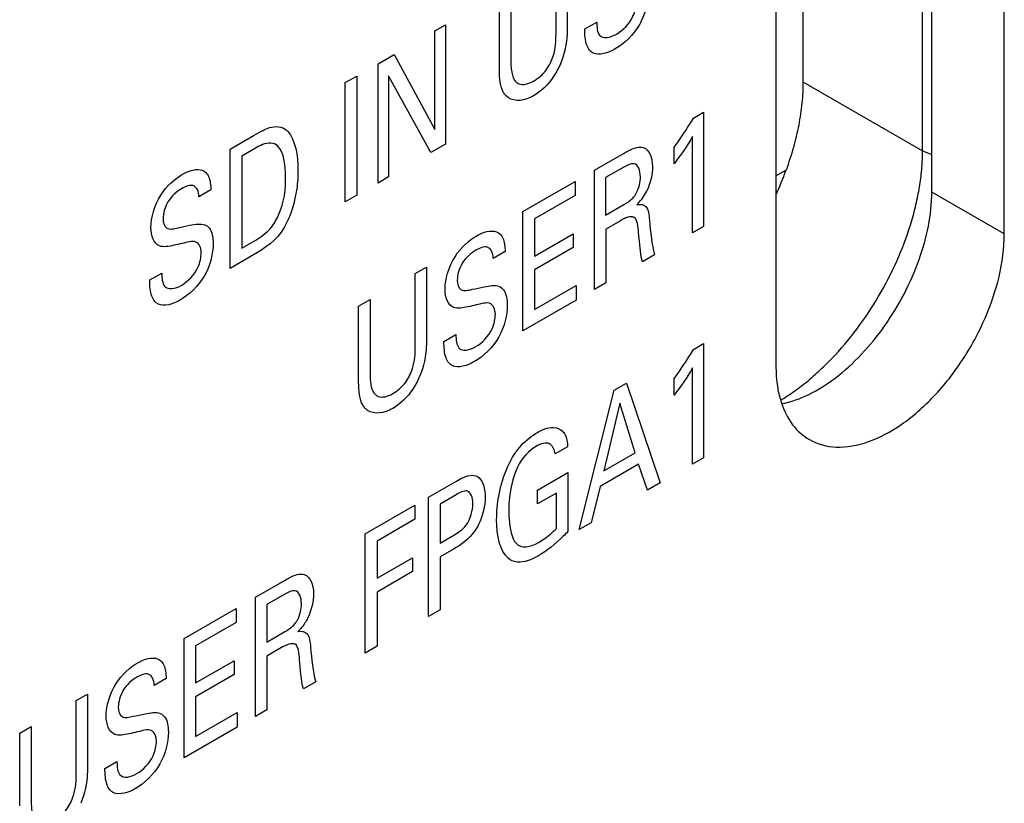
# Model space of a CAD drawing. Header units: inches. Extents: x 0 to 34, y 0 to 22.
# Tile 11 of 128: x 1.642 to 1.894, y 15.89 to 16.091. Entities that reach past the tile are written whole.
import ezdxf

# ---------------------------------------------------------------- set-up
doc = ezdxf.new("R2010")
doc.units = ezdxf.units.IN
doc.header["$LTSCALE"] = 1.87
doc.header["$MEASUREMENT"] = 0
doc.layers.get('0').update_dxf_attribs({"linetype": 'CONTINUOUS'})
doc.layers.add('02___PRT_ALL_AXES', color=7, linetype='CONTINUOUS')

msp = doc.modelspace()

# ---------------------------------------------------------------- linework, layer by layer
at = {"color": 7, "linetype": 'CONTINUOUS'}
for p, q in [((1.8730323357, 16.0574694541), (1.8730323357, 16.2962864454)), ((1.8424233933, 16.0751426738), (1.8730323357, 16.0574694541)), ((1.8730323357, 16.0574694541), (1.8753935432, 16.056548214)), ((1.8355004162, 16.0510842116), (1.8380424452, 16.0525519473))]:
    msp.add_line(p, q, dxfattribs=at)
at = {"color": 40, "linetype": 'CONTINUOUS'}
for p, q in [((1.7792072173, 16.0873660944), (1.7792072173, 16.1061074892)), ((1.7820628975, 16.1077563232), (1.7820628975, 16.0889315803)), ((1.767662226, 16.0994415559), (1.767662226, 16.0805334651)), ((1.7647203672, 16.0791299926), (1.7647203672, 16.0977429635)), ((1.7865508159, 16.0887323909), (1.7896156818, 16.0905020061)), ((1.7482123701, 16.0882114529), (1.7509236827, 16.0897769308)), ((1.7482123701, 16.0629536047), (1.7482123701, 16.0882114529)), ((1.7509236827, 16.0897769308), (1.7509236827, 16.059233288)), ((1.7336680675, 16.0798137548), (1.737760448, 16.082176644)), ((1.737760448, 16.082176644), (1.7482123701, 16.0629536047)), ((1.7336680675, 16.0492701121), (1.7336680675, 16.0798137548)), ((1.7252733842, 16.0749667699), (1.728215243, 16.0766653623)), ((1.728215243, 16.0766653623), (1.728215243, 16.0461217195)), ((1.7363432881, 16.0767487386), (1.7363432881, 16.0508147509)), ((1.7471546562, 16.0570570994), (1.7363432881, 16.0767487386)), ((1.7252733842, 16.0444231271), (1.7252733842, 16.0749667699)), ((1.8143592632, 16.065897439), (1.816977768, 16.0674093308)), ((1.816977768, 16.0674093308), (1.816977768, 16.0381320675)), ((1.6958106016, 16.0579553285), (1.7019609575, 16.0615064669)), ((1.814150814, 16.0364998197), (1.814150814, 16.0611631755)), ((1.6958106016, 16.0274116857), (1.6958106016, 16.0579553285)), ((1.7022843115, 16.0581840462), (1.6987524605, 16.0561447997)), ((1.7509236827, 16.059233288), (1.7471546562, 16.0570570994)), ((1.8010246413, 16.0584367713), (1.8015414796, 16.0583265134)), ((1.8094109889, 16.0541995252), (1.8094109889, 16.0584264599)), ((1.6987524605, 16.0561447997), (1.6987524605, 16.0325777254)), ((1.7890544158, 16.0525531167), (1.7966572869, 16.0569429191)), ((1.7890544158, 16.0220094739), (1.7890544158, 16.0525531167)), ((1.7965637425, 16.0533389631), (1.791910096, 16.0506520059)), ((1.7363432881, 16.0508147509), (1.7336680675, 16.0492701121)), ((1.791910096, 16.0506520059), (1.791910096, 16.0410465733)), ((1.7707550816, 16.0419873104), (1.7840980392, 16.049691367)), ((1.7840980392, 16.049691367), (1.7840980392, 16.0460954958)), ((1.6908763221, 16.0474936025), (1.6878188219, 16.0457282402)), ((1.728215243, 16.0461217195), (1.7252733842, 16.0444231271)), ((1.7840980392, 16.0460954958), (1.7737043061, 16.0400942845)), ((1.8023973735, 16.0471842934), (1.8010247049, 16.0450002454)), ((1.791910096, 16.0410465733), (1.7965637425, 16.0437335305)), ((1.7998945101, 16.0437541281), (1.8010247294, 16.0437996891)), ((1.7707550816, 16.0114436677), (1.7707550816, 16.0419873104)), ((1.7737043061, 16.0400942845), (1.7737043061, 16.0305756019)), ((1.7956791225, 16.0396260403), (1.7919749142, 16.0374872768)), ((1.7919749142, 16.0374872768), (1.7919749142, 16.0236957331)), ((1.816977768, 16.0381320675), (1.814150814, 16.0364998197)), ((1.7737043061, 16.0305756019), (1.7835949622, 16.0362863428)), ((1.7835949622, 16.0362863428), (1.7835949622, 16.032736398)), ((1.8010244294, 16.0303295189), (1.800332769, 16.0366028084)), ((1.6987524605, 16.0325777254), (1.7016368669, 16.0342431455)), ((1.7835949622, 16.032736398), (1.7737043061, 16.0270256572)), ((1.7017878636, 16.0308628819), (1.6958106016, 16.0274116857)), ((1.766180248, 16.0317339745), (1.7631234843, 16.0299690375)), ((1.8013043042, 16.029082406), (1.8010244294, 16.0303295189)), ((1.8044546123, 16.0309013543), (1.8013043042, 16.029082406)), ((1.7431771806, 16.026064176), (1.7460328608, 16.02771301)), ((1.7460328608, 16.02771301), (1.7460328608, 16.0088891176)), ((1.6752168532, 16.0244495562), (1.6782743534, 16.0262149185)), ((1.7431771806, 16.0073227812), (1.7431771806, 16.026064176)), ((1.7737043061, 16.0270256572), (1.7737043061, 16.0168674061)), ((1.7737043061, 16.0168674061), (1.7843359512, 16.0230059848)), ((1.7843359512, 16.0230059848), (1.7843359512, 16.0192850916)), ((1.7919749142, 16.0236957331), (1.7890544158, 16.0220094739)), ((1.7286829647, 16.0176953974), (1.7316321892, 16.0193982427)), ((1.7286829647, 15.9990832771), (1.7286829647, 16.0176953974)), ((1.7316321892, 16.0193982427), (1.7316321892, 16.0004910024)), ((1.7843359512, 16.0192850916), (1.7707550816, 16.0114436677)), ((1.7505207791, 16.0086890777), (1.7535782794, 16.01045444)), ((1.8143592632, 16.006658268), (1.8169851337, 16.0081744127)), ((1.8169851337, 16.0081744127), (1.8169851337, 15.9788971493)), ((1.8141581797, 15.9772649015), (1.8141581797, 16.0019282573)), ((1.7941183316, 15.9962377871), (1.7972686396, 15.9980567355)), ((1.7972686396, 15.9980567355), (1.8058717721, 15.9724804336)), ((1.809417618, 15.9949633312), (1.809417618, 15.9991911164)), ((1.785169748, 15.9605273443), (1.7941183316, 15.9962377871)), ((1.7955642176, 15.9928865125), (1.7914423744, 15.9755277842)), ((1.7994768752, 15.9801668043), (1.7955642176, 15.9928865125)), ((1.7821851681, 15.9817358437), (1.7789693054, 15.9798790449)), ((1.7914423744, 15.9755277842), (1.7994768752, 15.9801668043)), ((1.8003614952, 15.9772517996), (1.7905003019, 15.9715580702)), ((1.802656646, 15.9706240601), (1.8003614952, 15.9772517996)), ((1.8169851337, 15.9788971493), (1.8141581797, 15.9772649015)), ((1.7744666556, 15.97059272), (1.7822713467, 15.9750990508)), ((1.7822713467, 15.9750990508), (1.7822713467, 15.9600377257)), ((1.7465720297, 15.9687851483), (1.7537005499, 15.9729010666)), ((1.8058717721, 15.9724804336), (1.802656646, 15.9706240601)), ((1.7536430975, 15.969442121), (1.7495138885, 15.9670579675)), ((1.7744666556, 15.9670801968), (1.7744666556, 15.97059272)), ((1.7793221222, 15.9698836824), (1.7744666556, 15.9670801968)), ((1.7793221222, 15.9608302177), (1.7793221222, 15.9698836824)), ((1.7905003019, 15.9715580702), (1.788198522, 15.9622761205)), ((1.7465720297, 15.9382415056), (1.7465720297, 15.9687851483)), ((1.7495138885, 15.9670579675), (1.7495138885, 15.9570740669)), ((1.7303947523, 15.9594445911), (1.74305491, 15.9667544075)), ((1.74305491, 15.9667544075), (1.74305491, 15.9631576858)), ((1.74305491, 15.9631576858), (1.7334014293, 15.9575838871)), ((1.788198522, 15.9622761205), (1.785169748, 15.9605273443)), ((1.7303947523, 15.9289009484), (1.7303947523, 15.9594445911)), ((1.7334014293, 15.9575838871), (1.7334014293, 15.9480660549)), ((1.7495138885, 15.9570740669), (1.7530243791, 15.9591009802)), ((1.7529595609, 15.9555093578), (1.7495138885, 15.9535198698)), ((1.7334014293, 15.9480660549), (1.7425010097, 15.9533200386)), ((1.7425010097, 15.9533200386), (1.7425010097, 15.9497649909)), ((1.7495138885, 15.9535198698), (1.7495138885, 15.939940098)), ((1.7425010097, 15.9497649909), (1.7334014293, 15.9445110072)), ((1.7022916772, 15.9432182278), (1.7098871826, 15.9476037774)), ((1.7334014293, 15.9445110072), (1.7334014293, 15.930636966)), ((1.7022916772, 15.912674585), (1.7022916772, 15.9432182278)), ((1.7098010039, 15.9440032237), (1.7051473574, 15.9413162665)), ((1.683992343, 15.9326524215), (1.6973286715, 15.9403526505)), ((1.6973286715, 15.9403526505), (1.6973286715, 15.9367559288)), ((1.7051473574, 15.9413162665), (1.7051473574, 15.9317108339)), ((1.7495138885, 15.939940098), (1.7465720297, 15.9382415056)), ((1.6973286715, 15.9367559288), (1.6869342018, 15.9307542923)), ((1.7051473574, 15.9317108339), (1.7098010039, 15.9343977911)), ((1.683992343, 15.9021087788), (1.683992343, 15.9326524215)), ((1.6869342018, 15.9307542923), (1.6869342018, 15.9212364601)), ((1.7089163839, 15.9302911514), (1.7052048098, 15.928148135)), ((1.7334014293, 15.930636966), (1.7303947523, 15.9289009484)), ((1.6869342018, 15.9212364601), (1.6968322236, 15.9269514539)), ((1.6968322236, 15.9269514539), (1.6968322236, 15.9233964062)), ((1.7052048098, 15.928148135), (1.7052048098, 15.9143565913)), ((1.6794175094, 15.9223990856), (1.67635338, 15.9206298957)), ((1.6968322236, 15.9233964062), (1.6869342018, 15.9176814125)), ((1.7176918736, 15.9215664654), (1.7145415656, 15.919747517)), ((1.6564070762, 15.9167250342), (1.6592627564, 15.9183738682)), ((1.6564070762, 15.8979836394), (1.6564070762, 15.9167250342)), ((1.6592627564, 15.9183738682), (1.6592627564, 15.8995491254)), ((1.6869342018, 15.9176814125), (1.6869342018, 15.9075325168)), ((1.7052048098, 15.9143565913), (1.7022916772, 15.912674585)), ((1.6869342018, 15.9075325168), (1.6975658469, 15.9136710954)), ((1.6975658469, 15.9136710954), (1.6975658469, 15.9099459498)), ((1.6419202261, 15.9083605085), (1.6448620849, 15.9100591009)), ((1.6448620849, 15.9100591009), (1.6448620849, 15.8911518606)), ((1.6975658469, 15.9099459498), (1.683992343, 15.9021087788)), ((1.6419202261, 15.8897475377), (1.6419202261, 15.9083605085)), ((1.6637514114, 15.8993503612), (1.6668155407, 15.9011195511))]:
    msp.add_line(p, q, dxfattribs=at)
msp.add_arc((1.7909032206, 16.0530445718), 0.0129288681, 314.0625208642, 321.5231183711, dxfattribs=at)
for points in [[(1.8027789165, 16.0979730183), (1.8027789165, 16.0957942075), (1.8022176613, 16.0931121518), (1.8010253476, 16.0906986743)], [(1.7105279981, 16.0624786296), (1.7124770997, 16.0603214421), (1.713153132, 16.0564255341), (1.713153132, 16.052445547)], [(1.814150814, 16.0611631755), (1.8127668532, 16.0587028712), (1.8111365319, 16.0563549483), (1.8094109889, 16.0541995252)], [(1.8015414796, 16.0583265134), (1.8030850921, 16.0578219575), (1.803900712, 16.0557312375), (1.803900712, 16.0534673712)], [(1.803900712, 16.0534673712), (1.803900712, 16.0515718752), (1.8034255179, 16.0492556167), (1.8023973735, 16.0471842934)], [(1.6777130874, 16.0331659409), (1.6762741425, 16.0337382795), (1.6755048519, 16.0357215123), (1.6755048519, 16.0378962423)], [(1.7016368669, 16.0342431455), (1.7035561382, 16.0353513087), (1.7058001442, 16.0368307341), (1.7072045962, 16.0391520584)], [(1.7096139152, 16.0378768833), (1.7077344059, 16.0345433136), (1.7044941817, 16.032425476), (1.7017878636, 16.0308628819)], [(1.8031309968, 16.0397425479), (1.8033961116, 16.0366680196), (1.8036984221, 16.0335870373), (1.8044546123, 16.0309013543)], [(1.7530170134, 16.0174063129), (1.7515780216, 16.0179785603), (1.7508087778, 16.0199618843), (1.7508087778, 16.0221366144)], [(1.8141581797, 16.0019282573), (1.8127739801, 15.9994675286), (1.8111410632, 15.9971224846), (1.809417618, 15.9949633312)], [(1.7741720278, 15.98188891), (1.7724074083, 15.9808700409), (1.7703938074, 15.9787873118), (1.7693740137, 15.9765356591)], [(1.7594980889, 15.9737982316), (1.7606021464, 15.972811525), (1.7610588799, 15.9708379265), (1.7610588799, 15.9687731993)], [(1.7610588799, 15.9687731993), (1.7610588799, 15.9666835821), (1.7605144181, 15.9641271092), (1.7593831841, 15.9618428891)], [(1.7669860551, 15.9531598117), (1.7648137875, 15.9550754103), (1.7640154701, 15.9590337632), (1.7640154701, 15.9630759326)], [(1.7690506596, 15.9569305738), (1.7702378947, 15.9556522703), (1.7726296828, 15.9559948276), (1.774703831, 15.9571924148)], [(1.714778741, 15.9489916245), (1.7163215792, 15.9484873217), (1.7171306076, 15.9463909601), (1.7171306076, 15.9441282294)], [(1.7171306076, 15.9441282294), (1.7171306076, 15.9422327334), (1.7166559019, 15.9399163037), (1.7156272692, 15.9378451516)], [(1.7163682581, 15.930407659), (1.7166333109, 15.927333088), (1.7169292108, 15.9242463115), (1.7176918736, 15.9215664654)], [(1.7145415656, 15.919747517), (1.7139273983, 15.9220184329), (1.7138044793, 15.9246971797), (1.7135700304, 15.9272679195)], [(1.6662542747, 15.908071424), (1.6648129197, 15.9086386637), (1.6640460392, 15.9106264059), (1.6640460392, 15.912800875)]]:
    msp.add_open_spline(points, degree=3, dxfattribs=at)
for points, knots in [([(1.79473705, 16.0874077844), (1.7962525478, 16.0882828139), (1.7991070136, 16.0911487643), (1.7997147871, 16.0945929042), (1.7997147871, 16.0957386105)], [0, 0, 0, 0, 0.6043279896, 1, 1, 1, 1]), ([(1.7896156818, 16.0905020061), (1.7896510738, 16.0892173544), (1.789884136, 16.0858575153), (1.7931441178, 16.0864880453), (1.79473705, 16.0874077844)], [0, 0, 0, 0, 0.4151717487, 1, 1, 1, 1]), ([(1.8010253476, 16.0906986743), (1.8008985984, 16.0904421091), (1.7992804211, 16.0873777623), (1.7966081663, 16.0848922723), (1.7943842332, 16.0836082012)], [0, 0, 0, 0, 0.0827354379, 1, 1, 1, 1]), ([(1.7820628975, 16.0889315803), (1.7820628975, 16.0884191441), (1.7820320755, 16.0856081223), (1.7814066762, 16.0823534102), (1.7803290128, 16.0798074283)], [0, 0, 0, 0, 0.1827811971, 1, 1, 1, 1]), ([(1.7877882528, 16.083267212), (1.7875006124, 16.0836351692), (1.7866994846, 16.0851217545), (1.7865508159, 16.0872261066), (1.7865508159, 16.0887323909)], [0, 0, 0, 0, 0.2945385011, 1, 1, 1, 1]), ([(1.7734671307, 16.0753802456), (1.774613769, 16.0760423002), (1.7768137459, 16.0778321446), (1.7790623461, 16.0826359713), (1.7792072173, 16.085624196), (1.7792072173, 16.0873660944)], [0, 0, 0, 0, 0.3215516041, 0.5769500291, 1, 1, 1, 1]), ([(1.7943842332, 16.0836082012), (1.7938907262, 16.0833232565), (1.7914624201, 16.0820625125), (1.7888311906, 16.0819497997), (1.7877882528, 16.083267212)], [0, 0, 0, 0, 0.200936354, 1, 1, 1, 1]), ([(1.767662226, 16.0805334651), (1.767662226, 16.0798293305), (1.7677142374, 16.077985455), (1.7680995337, 16.0763069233), (1.7686042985, 16.0755747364)], [0, 0, 0, 0, 0.3741290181, 1, 1, 1, 1]), ([(1.7659570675, 16.0721445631), (1.7657823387, 16.0724094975), (1.7647935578, 16.0742180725), (1.7647203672, 16.0769207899), (1.7647203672, 16.0791299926)], [0, 0, 0, 0, 0.1590298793, 1, 1, 1, 1]), ([(1.7803290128, 16.0798074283), (1.7798587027, 16.0786895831), (1.7780798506, 16.075286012), (1.7752677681, 16.0726530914), (1.7734671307, 16.071613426)], [0, 0, 0, 0, 0.325980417, 1, 1, 1, 1]), ([(1.7686042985, 16.0755747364), (1.7689043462, 16.0751760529), (1.7701117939, 16.0741250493), (1.7721480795, 16.074618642), (1.7734671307, 16.0753802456)], [0, 0, 0, 0, 0.305090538, 1, 1, 1, 1]), ([(1.7734671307, 16.071613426), (1.7728835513, 16.0712764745), (1.7699639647, 16.069874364), (1.7671055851, 16.0704413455), (1.7659570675, 16.0721445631)], [0, 0, 0, 0, 0.1989799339, 1, 1, 1, 1]), ([(1.8094109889, 16.0584264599), (1.8108037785, 16.060280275), (1.8125055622, 16.062750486), (1.8140426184, 16.0653305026), (1.8143592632, 16.065897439)], [0, 0, 0, 0, 0.7836159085, 1, 1, 1, 1]), ([(1.7019609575, 16.0615064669), (1.703458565, 16.0623711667), (1.7067287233, 16.0643045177), (1.7095718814, 16.0635417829), (1.7105279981, 16.0624786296)], [0, 0, 0, 0, 0.4691761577, 1, 1, 1, 1]), ([(1.7079382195, 16.0587822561), (1.7070679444, 16.059669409), (1.7049503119, 16.0597032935), (1.7028804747, 16.0585282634), (1.7022843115, 16.0581840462)], [0, 0, 0, 0, 0.7135696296, 1, 1, 1, 1]), ([(1.710002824, 16.0504556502), (1.710002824, 16.0509635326), (1.7099076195, 16.0541723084), (1.7093566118, 16.0573588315), (1.7079382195, 16.0587822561)], [0, 0, 0, 0, 0.154621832, 1, 1, 1, 1]), ([(1.7966572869, 16.0569429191), (1.7969913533, 16.0571358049), (1.7984611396, 16.0579720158), (1.8000343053, 16.0585365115), (1.8010246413, 16.0584367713)], [0, 0, 0, 0, 0.2254376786, 1, 1, 1, 1]), ([(1.6836041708, 16.0515011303), (1.6840357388, 16.0517503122), (1.6862220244, 16.0528781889), (1.68852827, 16.0529889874), (1.6895814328, 16.0519500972)], [0, 0, 0, 0, 0.1957571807, 1, 1, 1, 1]), ([(1.8008078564, 16.0508387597), (1.8008078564, 16.0524208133), (1.7999197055, 16.0550487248), (1.7974370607, 16.053843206), (1.7965637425, 16.0533389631)], [0, 0, 0, 0, 0.610727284, 1, 1, 1, 1]), ([(1.6755048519, 16.0378962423), (1.6755048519, 16.0403648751), (1.6772395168, 16.046500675), (1.6816538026, 16.0503750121), (1.6836041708, 16.0515011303)], [0, 0, 0, 0, 0.5229432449, 1, 1, 1, 1]), ([(1.6895814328, 16.0519500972), (1.6898591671, 16.051671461), (1.6906464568, 16.0505150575), (1.6908182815, 16.0487402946), (1.6908763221, 16.0474936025)], [0, 0, 0, 0, 0.2977929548, 1, 1, 1, 1]), ([(1.7072045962, 16.0391520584), (1.7078562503, 16.0402317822), (1.7096244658, 16.0441689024), (1.710002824, 16.0480126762), (1.710002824, 16.0504556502)], [0, 0, 0, 0, 0.2965888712, 1, 1, 1, 1]), ([(1.713153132, 16.052445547), (1.713153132, 16.0509466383), (1.71286411, 16.046373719), (1.7114301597, 16.0410046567), (1.7096139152, 16.0378768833)], [0, 0, 0, 0, 0.3366829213, 1, 1, 1, 1]), ([(1.7993619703, 16.0460253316), (1.7995061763, 16.0462284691), (1.8004557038, 16.0477588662), (1.8008078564, 16.0495822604), (1.8008078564, 16.0508387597)], [0, 0, 0, 0, 0.1403678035, 1, 1, 1, 1]), ([(1.6833382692, 16.0477925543), (1.6821227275, 16.0470907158), (1.6795174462, 16.0448915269), (1.6786264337, 16.0414209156), (1.6786264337, 16.0401221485)], [0, 0, 0, 0, 0.519386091, 1, 1, 1, 1]), ([(1.6878188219, 16.0457282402), (1.6877641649, 16.0470752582), (1.6868196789, 16.0493972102), (1.6843610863, 16.0483831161), (1.6833382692, 16.0477925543)], [0, 0, 0, 0, 0.5388536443, 1, 1, 1, 1]), ([(1.7965637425, 16.0437335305), (1.7967180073, 16.043822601), (1.7976654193, 16.0443966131), (1.7987174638, 16.0451023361), (1.7993619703, 16.0460253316)], [0, 0, 0, 0, 0.1613423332, 1, 1, 1, 1]), ([(1.8010247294, 16.0437996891), (1.8014680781, 16.0437360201), (1.8028177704, 16.0431515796), (1.8030222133, 16.0410843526), (1.8031309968, 16.0397425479)], [0, 0, 0, 0, 0.2941252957, 1, 1, 1, 1]), ([(1.6786264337, 16.0401221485), (1.6786264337, 16.039075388), (1.6793300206, 16.0369900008), (1.6814380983, 16.0375691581), (1.6824602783, 16.0378094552)], [0, 0, 0, 0, 0.4595476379, 1, 1, 1, 1]), ([(1.800332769, 16.0366028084), (1.8002090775, 16.0380925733), (1.800037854, 16.0416333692), (1.7969056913, 16.0403342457), (1.7956791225, 16.0396260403)], [0, 0, 0, 0, 0.5253735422, 1, 1, 1, 1]), ([(1.6824602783, 16.0378094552), (1.6834719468, 16.0380218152), (1.6858063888, 16.0385203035), (1.6882297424, 16.0389646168), (1.6893155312, 16.0385527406)], [0, 0, 0, 0, 0.4295215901, 1, 1, 1, 1]), ([(1.6893155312, 16.0385527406), (1.6897763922, 16.0383853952), (1.6910694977, 16.0373903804), (1.6914375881, 16.0352414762), (1.6914375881, 16.0336859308)], [0, 0, 0, 0, 0.306139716, 1, 1, 1, 1]), ([(1.7508087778, 16.0221366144), (1.7508087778, 16.0246052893), (1.7525437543, 16.0307410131), (1.7569578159, 16.0346154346), (1.7589080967, 16.0357415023)], [0, 0, 0, 0, 0.5229586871, 1, 1, 1, 1]), ([(1.7589080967, 16.0357415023), (1.7593396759, 16.0359906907), (1.7615260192, 16.0371168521), (1.7638313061, 16.0372272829), (1.7648853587, 16.0361896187)], [0, 0, 0, 0, 0.1957583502, 1, 1, 1, 1]), ([(1.7648853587, 16.0361896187), (1.7651631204, 16.0359111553), (1.7659504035, 16.0347550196), (1.7661221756, 16.0329804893), (1.766180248, 16.0317339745)], [0, 0, 0, 0, 0.2977769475, 1, 1, 1, 1]), ([(1.683489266, 16.0337939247), (1.6827836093, 16.0336352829), (1.6808135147, 16.0332044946), (1.6787429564, 16.0327629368), (1.6777130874, 16.0331659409)], [0, 0, 0, 0, 0.3543602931, 1, 1, 1, 1]), ([(1.6914375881, 16.0336859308), (1.6914375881, 16.0312758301), (1.6900220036, 16.0250249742), (1.6852676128, 16.0206056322), (1.6830429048, 16.0193211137)], [0, 0, 0, 0, 0.4840639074, 1, 1, 1, 1]), ([(1.6883727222, 16.0314510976), (1.6883727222, 16.0327153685), (1.6872628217, 16.0350336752), (1.6847143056, 16.034064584), (1.683489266, 16.0337939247)], [0, 0, 0, 0, 0.460631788, 1, 1, 1, 1]), ([(1.7631234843, 16.0299690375), (1.763068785, 16.0313155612), (1.7621232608, 16.0336353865), (1.7596653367, 16.0326236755), (1.7586421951, 16.0320329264)], [0, 0, 0, 0, 0.5386907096, 1, 1, 1, 1]), ([(1.6834023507, 16.0231245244), (1.6849167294, 16.0239989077), (1.6877711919, 16.0268654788), (1.6883727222, 16.030305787), (1.6883727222, 16.0314510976)], [0, 0, 0, 0, 0.6042339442, 1, 1, 1, 1]), ([(1.7586421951, 16.0320329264), (1.7574267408, 16.0313311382), (1.7548217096, 16.0291318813), (1.7539303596, 16.025661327), (1.7539303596, 16.0243625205)], [0, 0, 0, 0, 0.5193605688, 1, 1, 1, 1]), ([(1.6782743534, 16.0262149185), (1.6783097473, 16.0249301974), (1.6785443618, 16.0215686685), (1.68180765, 16.0222037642), (1.6834023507, 16.0231245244)], [0, 0, 0, 0, 0.4149154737, 1, 1, 1, 1]), ([(1.6764469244, 16.0189801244), (1.676160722, 16.0193491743), (1.6753638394, 16.0208394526), (1.6752168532, 16.022943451), (1.6752168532, 16.0244495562)], [0, 0, 0, 0, 0.2943476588, 1, 1, 1, 1]), ([(1.7539303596, 16.0243625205), (1.7539303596, 16.023315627), (1.7546338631, 16.0212300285), (1.7567419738, 16.0218086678), (1.7577642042, 16.0220489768)], [0, 0, 0, 0, 0.4595669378, 1, 1, 1, 1]), ([(1.7577642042, 16.0220489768), (1.758775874, 16.0222615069), (1.7611103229, 16.0227604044), (1.7635337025, 16.0232049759), (1.7646194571, 16.0227931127)], [0, 0, 0, 0, 0.4295193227, 1, 1, 1, 1]), ([(1.7646194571, 16.0227931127), (1.7650804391, 16.0226258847), (1.7663738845, 16.021631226), (1.766741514, 16.0194818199), (1.766741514, 16.0179263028)], [0, 0, 0, 0, 0.306167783, 1, 1, 1, 1]), ([(1.6830429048, 16.0193211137), (1.6825497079, 16.019036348), (1.6801210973, 16.017775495), (1.6774929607, 16.0176663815), (1.6764469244, 16.0189801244)], [0, 0, 0, 0, 0.2008133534, 1, 1, 1, 1]), ([(1.7587931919, 16.0180334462), (1.75808754, 16.0178749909), (1.7561174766, 16.0174447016), (1.7540469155, 16.0170032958), (1.7530170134, 16.0174063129)], [0, 0, 0, 0, 0.3543659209, 1, 1, 1, 1]), ([(1.766741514, 16.0179263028), (1.766741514, 16.0155162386), (1.7653262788, 16.0092653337), (1.7605716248, 16.0048460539), (1.7583468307, 16.0035614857)], [0, 0, 0, 0, 0.4840504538, 1, 1, 1, 1]), ([(1.7636773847, 16.0156918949), (1.7636773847, 16.0169559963), (1.7625666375, 16.0192733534), (1.7600183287, 16.018304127), (1.7587931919, 16.0180334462)], [0, 0, 0, 0, 0.4605787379, 1, 1, 1, 1]), ([(1.7587070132, 16.0073653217), (1.7602213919, 16.008239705), (1.7630758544, 16.0111062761), (1.7636773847, 16.0145465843), (1.7636773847, 16.0156918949)], [0, 0, 0, 0, 0.6042339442, 1, 1, 1, 1]), ([(1.7535782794, 16.01045444), (1.7536136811, 16.0091699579), (1.7538487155, 16.0058087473), (1.7571121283, 16.0064444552), (1.7587070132, 16.0073653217)], [0, 0, 0, 0, 0.4148439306, 1, 1, 1, 1]), ([(1.7374297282, 15.99533353), (1.7385777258, 15.9959963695), (1.7407794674, 15.9977862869), (1.7430319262, 16.0025916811), (1.7431771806, 16.0055809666), (1.7431771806, 16.0073227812)], [0, 0, 0, 0, 0.3217815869, 0.5771690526, 1, 1, 1, 1]), ([(1.7460328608, 16.0088891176), (1.7460328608, 16.0083766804), (1.7460020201, 16.0055648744), (1.7453729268, 16.0023070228), (1.7442916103, 15.9997607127)], [0, 0, 0, 0, 0.1827293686, 1, 1, 1, 1]), ([(1.7517508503, 16.0032204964), (1.7514647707, 16.0035895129), (1.7506682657, 16.0050798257), (1.7505207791, 16.0071831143), (1.7505207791, 16.0086890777)], [0, 0, 0, 0, 0.2943132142, 1, 1, 1, 1]), ([(1.809417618, 15.9991911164), (1.8108102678, 16.0010437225), (1.8125112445, 16.0035120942), (1.8140443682, 16.0060920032), (1.8143592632, 16.006658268)], [0, 0, 0, 0, 0.783915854, 1, 1, 1, 1]), ([(1.7583468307, 16.0035614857), (1.7578536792, 16.0032767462), (1.7554249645, 16.0020141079), (1.7527962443, 16.0019057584), (1.7517508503, 16.0032204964)], [0, 0, 0, 0, 0.2007891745, 1, 1, 1, 1]), ([(1.7316321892, 16.0004910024), (1.7316321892, 15.9997868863), (1.7316839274, 15.9979438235), (1.7320630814, 15.996256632), (1.7325742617, 15.9955322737)], [0, 0, 0, 0, 0.3741006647, 1, 1, 1, 1]), ([(1.7442916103, 15.9997607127), (1.7438228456, 15.9986435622), (1.742044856, 15.9952383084), (1.7392313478, 15.992606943), (1.7374297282, 15.9915667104)], [0, 0, 0, 0, 0.3256866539, 1, 1, 1, 1]), ([(1.7299204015, 15.9920982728), (1.7297455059, 15.9923630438), (1.7287558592, 15.9941707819), (1.7286829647, 15.9968740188), (1.7286829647, 15.9990832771)], [0, 0, 0, 0, 0.1590375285, 1, 1, 1, 1]), ([(1.7325742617, 15.9955322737), (1.7328727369, 15.9951325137), (1.7340775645, 15.9940800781), (1.7361119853, 15.9945726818), (1.7374297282, 15.99533353)], [0, 0, 0, 0, 0.3050488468, 1, 1, 1, 1]), ([(1.7374297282, 15.9915667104), (1.7368475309, 15.9912305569), (1.7339282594, 15.9898300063), (1.7310721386, 15.9903977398), (1.7299204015, 15.9920982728)], [0, 0, 0, 0, 0.198537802, 1, 1, 1, 1]), ([(1.7685755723, 15.9798414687), (1.7690746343, 15.980613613), (1.7708899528, 15.982942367), (1.7730481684, 15.9845832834), (1.7744953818, 15.9854188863)], [0, 0, 0, 0, 0.3105060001, 1, 1, 1, 1]), ([(1.7744953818, 15.9854188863), (1.774963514, 15.9856891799), (1.7772894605, 15.9869398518), (1.7796119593, 15.9868004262), (1.7807680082, 15.9857806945)], [0, 0, 0, 0, 0.2007978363, 1, 1, 1, 1]), ([(1.7807680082, 15.9857806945), (1.7810566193, 15.9855136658), (1.7818702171, 15.9845067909), (1.7821204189, 15.982880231), (1.7821851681, 15.9817358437)], [0, 0, 0, 0, 0.3159467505, 1, 1, 1, 1]), ([(1.7789693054, 15.9798790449), (1.7788247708, 15.9810615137), (1.7778552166, 15.9832370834), (1.7753555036, 15.9825722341), (1.7741720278, 15.98188891)], [0, 0, 0, 0, 0.4830441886, 1, 1, 1, 1]), ([(1.7640154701, 15.9630759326), (1.7640154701, 15.9640598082), (1.7642596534, 15.9692238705), (1.7658520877, 15.9756420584), (1.7685755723, 15.9798414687)], [0, 0, 0, 0, 0.19362244, 1, 1, 1, 1]), ([(1.7537005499, 15.9729010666), (1.7542994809, 15.9732468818), (1.7563758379, 15.9744900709), (1.7586038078, 15.9746734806), (1.7594980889, 15.9737982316)], [0, 0, 0, 0, 0.2852492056, 1, 1, 1, 1]), ([(1.7693740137, 15.9765356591), (1.7680387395, 15.9736334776), (1.767235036, 15.9696538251), (1.7671083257, 15.9661923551), (1.7671083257, 15.9654145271)], [0, 0, 0, 0, 0.771781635, 1, 1, 1, 1]), ([(1.757937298, 15.9671417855), (1.757937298, 15.968662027), (1.7570918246, 15.9713422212), (1.7545656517, 15.9699747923), (1.7536430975, 15.969442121)], [0, 0, 0, 0, 0.5879917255, 1, 1, 1, 1]), ([(1.7530243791, 15.9591009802), (1.7541067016, 15.9597258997), (1.7569216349, 15.9614708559), (1.757937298, 15.965508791), (1.757937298, 15.9671417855)], [0, 0, 0, 0, 0.4335215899, 1, 1, 1, 1]), ([(1.7671083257, 15.9654145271), (1.7671083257, 15.9646752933), (1.7672495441, 15.9614777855), (1.7678066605, 15.9583374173), (1.7690506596, 15.9569305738)], [0, 0, 0, 0, 0.223721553, 1, 1, 1, 1]), ([(1.7593831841, 15.9618428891), (1.7591049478, 15.9612838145), (1.7574690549, 15.9583664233), (1.754841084, 15.9565957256), (1.7529595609, 15.9555093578)], [0, 0, 0, 0, 0.1906673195, 1, 1, 1, 1]), ([(1.774703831, 15.9571924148), (1.7752525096, 15.957509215), (1.776825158, 15.9585111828), (1.7783658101, 15.9598606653), (1.7793221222, 15.9608302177)], [0, 0, 0, 0, 0.3492477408, 1, 1, 1, 1]), ([(1.7822713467, 15.9600377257), (1.7818758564, 15.9596207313), (1.7794761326, 15.9571296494), (1.7768617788, 15.9550534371), (1.774703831, 15.9538074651)], [0, 0, 0, 0, 0.1654797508, 1, 1, 1, 1]), ([(1.774703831, 15.9538074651), (1.7738172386, 15.9532955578), (1.7709610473, 15.9518596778), (1.7682073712, 15.9520768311), (1.7669860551, 15.9531598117)], [0, 0, 0, 0, 0.3101196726, 1, 1, 1, 1]), ([(1.7098871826, 15.9476037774), (1.7102216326, 15.9477968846), (1.7119011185, 15.9487522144), (1.7137161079, 15.9493560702), (1.714778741, 15.9489916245)], [0, 0, 0, 0, 0.1975085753, 1, 1, 1, 1]), ([(1.714037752, 15.9414996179), (1.714037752, 15.9430813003), (1.713151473, 15.9457069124), (1.7106722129, 15.9445062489), (1.7098010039, 15.9440032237)], [0, 0, 0, 0, 0.6112462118, 1, 1, 1, 1]), ([(1.7125992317, 15.9366904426), (1.7127432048, 15.9368932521), (1.7136903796, 15.9384240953), (1.714037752, 15.9402438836), (1.714037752, 15.9414996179)], [0, 0, 0, 0, 0.1402463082, 1, 1, 1, 1]), ([(1.7098010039, 15.9343977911), (1.7099549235, 15.9344866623), (1.7109025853, 15.9350606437), (1.7119525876, 15.9357687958), (1.7125992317, 15.9366904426)], [0, 0, 0, 0, 0.1609732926, 1, 1, 1, 1]), ([(1.7156272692, 15.9378451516), (1.7154199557, 15.9374285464), (1.7147184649, 15.9361546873), (1.713779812, 15.9350499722), (1.7131244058, 15.9344149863)], [0, 0, 0, 0, 0.3230796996, 1, 1, 1, 1]), ([(1.7131244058, 15.9344149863), (1.7139986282, 15.9345914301), (1.7160059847, 15.9343076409), (1.7162594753, 15.9317494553), (1.7163682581, 15.930407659)], [0, 0, 0, 0, 0.4294559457, 1, 1, 1, 1]), ([(1.7135700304, 15.9272679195), (1.7134462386, 15.928757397), (1.7132708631, 15.9322919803), (1.7101421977, 15.9309989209), (1.7089163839, 15.9302911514)], [0, 0, 0, 0, 0.5254923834, 1, 1, 1, 1]), ([(1.6721453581, 15.9264057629), (1.6725755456, 15.9266541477), (1.6747619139, 15.9277812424), (1.6770660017, 15.9278904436), (1.6781226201, 15.9268547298)], [0, 0, 0, 0, 0.1951440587, 1, 1, 1, 1]), ([(1.6781226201, 15.9268547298), (1.6784003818, 15.9265762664), (1.6791876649, 15.9254201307), (1.679359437, 15.9236456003), (1.6794175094, 15.9223990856)], [0, 0, 0, 0, 0.2977769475, 1, 1, 1, 1]), ([(1.6640460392, 15.912800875), (1.6640460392, 15.9152696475), (1.6657808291, 15.9214055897), (1.6701951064, 15.925279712), (1.6721453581, 15.9264057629)], [0, 0, 0, 0, 0.5229722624, 1, 1, 1, 1]), ([(1.6718794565, 15.9226980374), (1.6706639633, 15.9219962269), (1.6680588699, 15.919796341), (1.667167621, 15.9163257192), (1.667167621, 15.9150267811)], [0, 0, 0, 0, 0.5193432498, 1, 1, 1, 1]), ([(1.67635338, 15.9206298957), (1.676301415, 15.9219774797), (1.6753607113, 15.924303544), (1.6729022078, 15.9232885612), (1.6718794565, 15.9226980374)], [0, 0, 0, 0, 0.5386667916, 1, 1, 1, 1]), ([(1.667167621, 15.9150267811), (1.667167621, 15.9139802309), (1.6678696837, 15.911896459), (1.6699745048, 15.9124712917), (1.6709948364, 15.9127102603)], [0, 0, 0, 0, 0.4598958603, 1, 1, 1, 1]), ([(1.6709948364, 15.9127102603), (1.6720068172, 15.9129226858), (1.6743428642, 15.9134210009), (1.6767693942, 15.913869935), (1.6778567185, 15.9134582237)], [0, 0, 0, 0, 0.4293226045, 1, 1, 1, 1]), ([(1.6778567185, 15.9134582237), (1.6783164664, 15.9132896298), (1.6796063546, 15.9122912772), (1.6799787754, 15.9101470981), (1.6799787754, 15.9085914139)], [0, 0, 0, 0, 0.3059310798, 1, 1, 1, 1]), ([(1.676914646, 15.906357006), (1.676914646, 15.9076212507), (1.675801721, 15.9099396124), (1.6732503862, 15.9089665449), (1.6720230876, 15.9086943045)], [0, 0, 0, 0, 0.4602223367, 1, 1, 1, 1]), ([(1.6720230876, 15.9086943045), (1.6713176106, 15.908535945), (1.6693501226, 15.9081067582), (1.6672800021, 15.9076639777), (1.6662542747, 15.908071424)], [0, 0, 0, 0, 0.3546660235, 1, 1, 1, 1]), ([(1.6799787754, 15.9085914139), (1.6799787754, 15.9061807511), (1.6785603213, 15.8999300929), (1.673808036, 15.8955098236), (1.6715840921, 15.8942257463)], [0, 0, 0, 0, 0.4842079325, 1, 1, 1, 1]), ([(1.6719369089, 15.89802618), (1.6734524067, 15.8989012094), (1.6763068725, 15.9017671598), (1.676914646, 15.9052112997), (1.676914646, 15.906357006)], [0, 0, 0, 0, 0.6043279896, 1, 1, 1, 1]), ([(1.6592627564, 15.8995491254), (1.6592627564, 15.8990368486), (1.6592318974, 15.8962257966), (1.6586063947, 15.892971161), (1.6575288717, 15.8904249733)], [0, 0, 0, 0, 0.1827247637, 1, 1, 1, 1]), ([(1.6649881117, 15.893884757), (1.6647004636, 15.8942527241), (1.6638995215, 15.8957395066), (1.6637514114, 15.897844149), (1.6637514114, 15.8993503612)], [0, 0, 0, 0, 0.2945540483, 1, 1, 1, 1]), ([(1.6668155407, 15.9011195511), (1.6668509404, 15.8998351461), (1.6670842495, 15.8964758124), (1.6703439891, 15.897106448), (1.6719369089, 15.89802618)], [0, 0, 0, 0, 0.4151286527, 1, 1, 1, 1]), ([(1.6506669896, 15.8859986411), (1.6518136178, 15.8866606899), (1.6540135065, 15.8884503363), (1.6562622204, 15.8932538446), (1.6564070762, 15.896241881), (1.6564070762, 15.8979836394)], [0, 0, 0, 0, 0.3215665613, 0.5769606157, 1, 1, 1, 1]), ([(1.6715840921, 15.8942257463), (1.6710905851, 15.8939408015), (1.668662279, 15.8926800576), (1.6660310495, 15.8925673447), (1.6649881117, 15.893884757)], [0, 0, 0, 0, 0.200936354, 1, 1, 1, 1]), ([(1.6448620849, 15.8911518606), (1.6448620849, 15.890447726), (1.6449140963, 15.8886038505), (1.6452993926, 15.8869253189), (1.6458041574, 15.886193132)], [0, 0, 0, 0, 0.3741290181, 1, 1, 1, 1])]:
    msp.add_open_spline(points, degree=3, knots=knots, dxfattribs=at)
at = {"color": 7, "linetype": 'CONTINUOUS'}
msp.add_open_spline([(1.8366807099, 15.9936486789), (1.837906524, 15.9943850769), (1.8403486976, 15.9959953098), (1.8438877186, 15.998729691), (1.8473524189, 16.0018120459), (1.8518784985, 16.0063972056), (1.8571314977, 16.0128094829), (1.8625897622, 16.021266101), (1.867074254, 16.0302625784), (1.8698971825, 16.0380281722), (1.8715143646, 16.0442302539), (1.8723813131, 16.0487524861), (1.8729082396, 16.053156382), (1.8730323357, 16.0560530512), (1.8730323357, 16.0574694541)], degree=3, knots=[0, 0, 0, 0, 0.0562771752, 0.114980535, 0.1758656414, 0.2386357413, 0.3683882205, 0.5012561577, 0.6339496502, 0.7631921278, 0.825593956, 0.8860436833, 0.9442579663, 1, 1, 1, 1], dxfattribs=at)
at = {"layer": '02___PRT_ALL_AXES', "color": 7, "linetype": 'CONTINUOUS'}
for p, q in [((1.8754004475, 16.0469646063), (1.8754004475, 16.2870840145)), ((1.8939620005, 16.0362473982), (1.8939620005, 16.2763668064)), ((1.8424233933, 16.2678984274), (1.8424233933, 16.0751426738)), ((1.8355004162, 16.2426118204), (1.8355004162, 16.0024924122)), ((1.8939620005, 16.0362473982), (1.8754004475, 16.0469646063))]:
    msp.add_line(p, q, dxfattribs=at)
msp.add_arc((1.7576364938, 16.081804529), 0.0856075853, 335.5007100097, 340.0179627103, dxfattribs=at)
for points, knots in [([(1.8424233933, 16.0751426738), (1.8424233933, 16.0733489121), (1.842223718, 16.0696623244), (1.8413887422, 16.0640571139), (1.8400228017, 16.058300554), (1.8387884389, 16.054471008), (1.8380904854, 16.0525502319)], [0, 0, 0, 0, 0.2328441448, 0.4783039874, 0.7347179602, 1, 1, 1, 1]), ([(1.8368977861, 15.9927254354), (1.8418533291, 15.993673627), (1.8520793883, 15.9992233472), (1.8640977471, 16.0123501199), (1.8727706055, 16.0288233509), (1.8754004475, 16.0411172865), (1.8754004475, 16.0469646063)], [0, 0, 0, 0, 0.2149489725, 0.4761116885, 0.750888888, 1, 1, 1, 1]), ([(1.8440612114, 15.983570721), (1.8461256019, 15.9823776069), (1.8513141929, 15.9810453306), (1.8596643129, 15.9827173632), (1.8681959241, 15.9873781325), (1.8763746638, 15.9946193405), (1.8836036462, 16.0038755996), (1.8909270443, 16.017420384), (1.8939620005, 16.0288637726), (1.8939620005, 16.0362473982)], [0, 0, 0, 0, 0.0870512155, 0.186657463, 0.3042100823, 0.4382099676, 0.5829112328, 0.7304306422, 1, 1, 1, 1]), ([(1.8355004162, 16.0024924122), (1.8355004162, 16.0016389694), (1.8356071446, 15.9984348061), (1.8361570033, 15.9952291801), (1.8368956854, 15.9929943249)], [0, 0, 0, 0, 0.2661011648, 1, 1, 1, 1]), ([(1.8368956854, 15.9929943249), (1.8375554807, 15.9909981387), (1.8393423, 15.9873116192), (1.8424060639, 15.9845273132), (1.8440612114, 15.983570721)], [0, 0, 0, 0, 0.5237543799, 1, 1, 1, 1])]:
    msp.add_open_spline(points, degree=3, knots=knots, dxfattribs=at)

doc.saveas('drawing.dxf')
